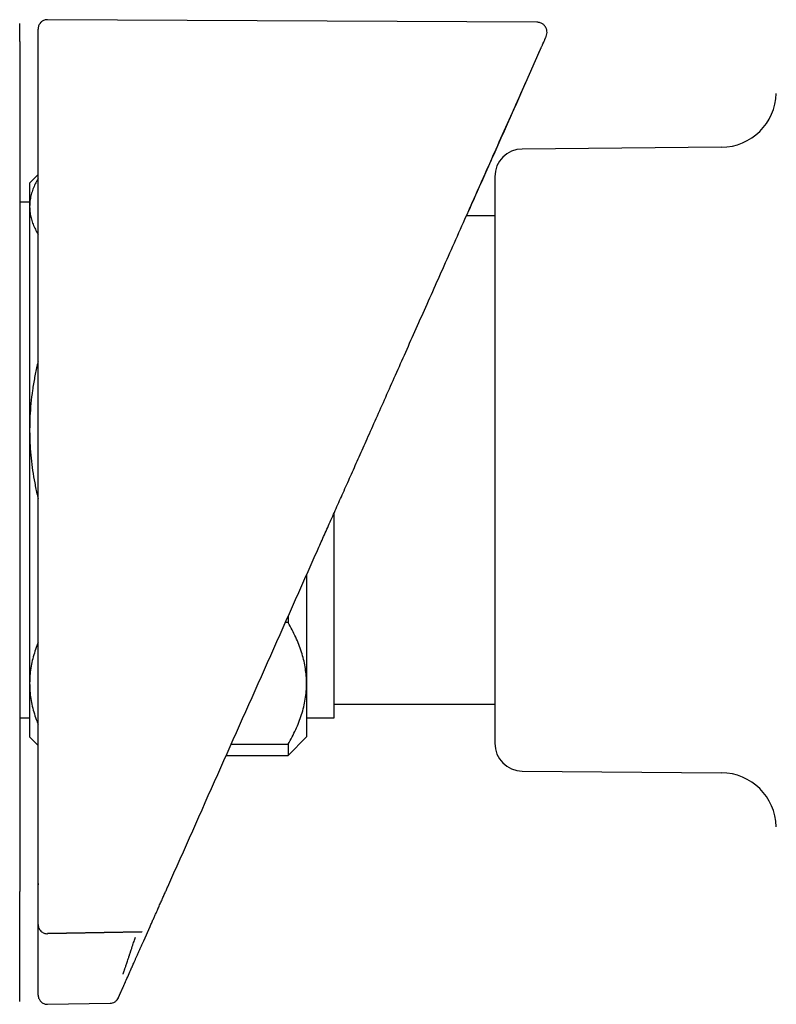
# Model space of a CAD drawing. Header units: millimetres. Extents: x 8 to 1795, y 12 to 2712.
# Tile 13 of 25: x 589 to 630, y 1482 to 1535. Entities that reach past the tile are written whole.
import ezdxf

# ---------------------------------------------------------------- set-up
doc = ezdxf.new("R2010")
doc.units = ezdxf.units.MM

msp = doc.modelspace()

# ---------------------------------------------------------------- linework, layer by layer
at = {"color": 7, "linetype": 'Continuous', "lineweight": 30}
for p, q in [((617.365, 1535.322), (590.845, 1535.461)), ((616.76, 1532.067), (617.487, 1533.7)), ((617.469, 1533.691), (617.508, 1533.754)), ((627.359, 1528.552), (616.569, 1528.458)), ((590.342, 1527.075), (589.882, 1526.615)), ((615.082, 1526.958), (615.082, 1496.272)), ((589.882, 1526.615), (589.882, 1525.343)), ((589.882, 1525.577), (589.342, 1525.577)), ((589.882, 1525.343), (589.882, 1513.245)), ((615.082, 1524.835), (613.54, 1524.835)), ((589.882, 1513.245), (589.882, 1499.517)), ((606.382, 1497.653), (606.382, 1508.756)), ((604.882, 1505.388), (604.882, 1499.517)), ((603.882, 1502.808), (603.733, 1502.808)), ((603.882, 1503.14), (603.882, 1502.808)), ((589.882, 1499.517), (589.882, 1496.615)), ((604.882, 1499.517), (604.882, 1496.615)), ((606.382, 1498.394), (615.082, 1498.394)), ((589.342, 1497.653), (589.882, 1497.653)), ((604.882, 1497.653), (606.382, 1497.653)), ((589.882, 1496.615), (590.342, 1496.155)), ((603.882, 1495.615), (604.882, 1496.615)), ((600.802, 1496.225), (603.882, 1496.225)), ((603.882, 1496.225), (603.882, 1495.615)), ((600.531, 1495.615), (603.882, 1495.615)), ((616.569, 1494.772), (627.359, 1494.678)), ((590.35, 1488.673), (590.348, 1488.599)), ((590.342, 1485.695), (590.342, 1486.456)), ((596.059, 1485.571), (596.405, 1486.349)), ((590.851, 1485.965), (595.96, 1486.059)), ((590.852, 1485.963), (590.851, 1485.964)), ((590.852, 1485.985), (595.969, 1486.08)), ((595.96, 1486.059), (595.96, 1486.059)), ((590.342, 1482.638), (590.342, 1482.66)), ((594.688, 1482.493), (594.699, 1482.516)), ((589.342, 1482.296), (589.342, 1482.318)), ((590.851, 1482.138), (594.24, 1482.197))]:
    msp.add_line(p, q, dxfattribs=at)
for centre, radius, start, end in [((627.333, 1531.552), 3, 270.5, 358.4828), ((616.582, 1526.958), 1.5, 90.5, 180), ((616.582, 1496.272), 1.5, 180, 269.5), ((627.333, 1491.678), 3, 1.5172, 89.5)]:
    msp.add_arc(centre, radius, start, end, dxfattribs=at)
for points, knots in [([(589.342, 1534.283), (589.342, 1534.382), (589.342, 1534.581), (589.342, 1534.816), (589.342, 1535.004), (589.342, 1535.142), (589.342, 1535.226), (589.342, 1535.263), (589.342, 1535.256), (589.342, 1535.255)], [0, 0, 0, 0, 0.160009, 0.320014, 0.480014, 0.640012, 0.800007, 0.960001, 1, 1, 1, 1]), ([(590.845, 1535.461), (590.805, 1535.459), (590.732, 1535.454), (590.636, 1535.419), (590.573, 1535.384), (590.539, 1535.359), (590.523, 1535.347), (590.511, 1535.336), (590.499, 1535.325), (590.48, 1535.306), (590.455, 1535.279), (590.427, 1535.241), (590.395, 1535.188), (590.365, 1535.119), (590.344, 1535.033), (590.343, 1534.977), (590.342, 1534.946)], [0, 0, 0, 0, 0.094512, 0.174452, 0.23625, 0.25977, 0.269979, 0.281646, 0.296186, 0.31424, 0.362019, 0.426275, 0.507387, 0.641842, 0.806178, 1, 1, 1, 1]), ([(617.865, 1534.549), (617.882, 1534.598), (617.915, 1534.691), (617.914, 1534.817), (617.897, 1534.908), (617.877, 1534.97), (617.846, 1535.038), (617.791, 1535.124), (617.711, 1535.202), (617.624, 1535.259), (617.544, 1535.294), (617.457, 1535.317), (617.396, 1535.321), (617.365, 1535.322)], [0, 0, 0, 0, 0.142601, 0.269726, 0.340941, 0.39895, 0.448087, 0.54665, 0.677129, 0.752511, 0.832699, 0.915863, 1, 1, 1, 1]), ([(590.342, 1533.981), (590.342, 1534.079), (590.342, 1534.276), (590.342, 1534.508), (590.342, 1534.693), (590.342, 1534.83), (590.342, 1534.913), (590.342, 1534.95), (590.342, 1534.943), (590.342, 1534.942)], [0, 0, 0, 0, 0.160986, 0.321967, 0.482944, 0.643918, 0.80489, 0.96586, 1, 1, 1, 1]), ([(589.342, 1534.283), (589.342, 1534.28), (589.342, 1534.276), (589.342, 1534.246), (589.342, 1534.199), (589.342, 1534.133), (589.342, 1534.053), (589.342, 1533.963), (589.342, 1533.868), (589.342, 1533.804), (589.342, 1533.771)], [0, 0, 0, 0, 0.1200812, 0.2404939, 0.3699193, 0.4999945, 0.6294195, 0.7594946, 0.8795822, 1, 1, 1, 1]), ([(617.487, 1533.7), (617.488, 1533.702), (617.49, 1533.706), (617.492, 1533.712), (617.495, 1533.718), (617.498, 1533.724), (617.501, 1533.732), (617.504, 1533.739), (617.508, 1533.746), (617.511, 1533.754), (617.515, 1533.762), (617.519, 1533.771), (617.523, 1533.78), (617.527, 1533.79), (617.532, 1533.801), (617.537, 1533.812), (617.542, 1533.823), (617.547, 1533.835), (617.553, 1533.848), (617.559, 1533.861), (617.564, 1533.873), (617.569, 1533.884), (617.573, 1533.893), (617.576, 1533.9), (617.578, 1533.904), (617.578, 1533.905), (617.579, 1533.906), (617.58, 1533.908), (617.583, 1533.914), (617.59, 1533.931), (617.605, 1533.965), (617.625, 1534.01), (617.648, 1534.061), (617.669, 1534.109), (617.69, 1534.155), (617.718, 1534.218), (617.751, 1534.293), (617.786, 1534.371), (617.822, 1534.452), (617.851, 1534.518), (617.866, 1534.552), (617.864, 1534.545), (617.863, 1534.544)], [0, 0, 0, 0, 0.002149, 0.004645, 0.007489, 0.010681, 0.014221, 0.018108, 0.022092, 0.026385, 0.030988, 0.035899, 0.04112, 0.047312, 0.053889, 0.060852, 0.068199, 0.075931, 0.084049, 0.092552, 0.10144, 0.107914, 0.114578, 0.120599, 0.121559, 0.122522, 0.123489, 0.124459, 0.12521, 0.137247, 0.158694, 0.196835, 0.23533, 0.273845, 0.312467, 0.351101, 0.443131, 0.535173, 0.62716, 0.791459, 0.955806, 1, 1, 1, 1]), ([(589.342, 1533.771), (589.342, 1531.63), (589.342, 1527.348), (589.342, 1520.925), (589.342, 1514.501), (589.342, 1508.078), (589.342, 1501.654), (589.342, 1495.23), (589.342, 1490.948), (589.342, 1488.807)], [0, 0, 0, 0, 0.1428719, 0.285729, 0.4285773, 0.5714227, 0.714271, 0.8571281, 1, 1, 1, 1]), ([(590.342, 1533.495), (590.342, 1533.495), (590.342, 1533.495), (590.342, 1533.495), (590.342, 1533.496), (590.342, 1533.497), (590.342, 1533.511), (590.342, 1533.533), (590.342, 1533.569), (590.342, 1533.618), (590.342, 1533.687), (590.342, 1533.766), (590.342, 1533.839), (590.342, 1533.9), (590.342, 1533.945), (590.342, 1533.975), (590.342, 1533.979), (590.342, 1533.981)], [0, 0, 0, 0, 0.000188, 0.00039, 0.000874, 0.002341, 0.007656, 0.053581, 0.090599, 0.148385, 0.251488, 0.376078, 0.501043, 0.625558, 0.750557, 0.875163, 1, 1, 1, 1]), ([(590.342, 1488.674), (590.342, 1490.541), (590.342, 1494.276), (590.342, 1499.878), (590.342, 1505.481), (590.342, 1511.084), (590.342, 1516.687), (590.342, 1521.356), (590.342, 1525.092), (590.342, 1527.893), (590.342, 1530.022), (590.342, 1531.332), (590.342, 1531.723), (590.342, 1531.869), (590.342, 1531.914), (590.342, 1531.959), (590.342, 1532.004), (590.342, 1532.049), (590.342, 1532.176), (590.342, 1532.372), (590.342, 1532.628), (590.342, 1532.852), (590.342, 1533.043), (590.342, 1533.202), (590.342, 1533.329), (590.342, 1533.423), (590.342, 1533.475), (590.342, 1533.495)], [0, 0, 0, 0, 0.124994, 0.24999, 0.37499, 0.499999, 0.624988, 0.749999, 0.812488, 0.874999, 0.937499, 0.954988, 0.962692, 0.963702, 0.964711, 0.96572, 0.96673, 0.96774, 0.968749, 0.975184, 0.980896, 0.985885, 0.990153, 0.993698, 0.996521, 0.998622, 1, 1, 1, 1]), ([(605.471, 1506.711), (605.583, 1506.963), (605.813, 1507.48), (606.166, 1508.273), (606.535, 1509.101), (606.92, 1509.966), (607.321, 1510.866), (607.737, 1511.801), (608.185, 1512.807), (608.665, 1513.885), (609.178, 1515.037), (609.71, 1516.233), (610.261, 1517.471), (610.832, 1518.752), (611.421, 1520.076), (612.03, 1521.443), (612.657, 1522.853), (613.304, 1524.305), (613.965, 1525.79), (614.641, 1527.308), (615.331, 1528.858), (616.039, 1530.449), (616.517, 1531.523), (616.759, 1532.067)], [0, 0, 0, 0, 0.029778, 0.060969, 0.093573, 0.127588, 0.163015, 0.199853, 0.238101, 0.281803, 0.327209, 0.37432, 0.423134, 0.473651, 0.525869, 0.579788, 0.635406, 0.692724, 0.751739, 0.811352, 0.8726, 0.935483, 1, 1, 1, 1]), ([(616.753, 1532.051), (615.86, 1530.045), (614.79, 1527.642), (613.718, 1525.234), (613.54, 1524.835)], [0, 0, 0, 0, 0.834464, 1, 1, 1, 1]), ([(590.342, 1526.847), (590.327, 1526.823), (590.253, 1526.706), (590.148, 1526.495), (590.03, 1526.211), (589.946, 1525.925), (589.892, 1525.635), (589.885, 1525.441), (589.882, 1525.343)], [0, 0, 0, 0, 0.049231, 0.237546, 0.425855, 0.61689, 0.807921, 1, 1, 1, 1]), ([(589.882, 1525.343), (589.882, 1525.317), (589.883, 1525.201), (589.902, 1524.994), (589.956, 1524.722), (590.04, 1524.449), (590.155, 1524.178), (590.257, 1523.974), (590.327, 1523.863), (590.342, 1523.84)], [0, 0, 0, 0, 0.05139, 0.230227, 0.409067, 0.590472, 0.771965, 0.953386, 1, 1, 1, 1]), ([(590.342, 1516.955), (590.327, 1516.895), (590.253, 1516.61), (590.148, 1516.088), (590.03, 1515.39), (589.946, 1514.679), (589.892, 1513.964), (589.885, 1513.485), (589.882, 1513.245)], [0, 0, 0, 0, 0.0493574, 0.2357939, 0.4260344, 0.6162699, 0.808136, 1, 1, 1, 1]), ([(589.882, 1513.245), (589.882, 1513.181), (589.883, 1512.894), (589.902, 1512.383), (589.956, 1511.713), (590.039, 1511.044), (590.154, 1510.373), (590.256, 1509.87), (590.327, 1509.591), (590.342, 1509.535)], [0, 0, 0, 0, 0.051389, 0.230225, 0.409062, 0.589278, 0.769497, 0.95352, 1, 1, 1, 1]), ([(597.361, 1488.496), (598.264, 1490.524), (600.069, 1494.579), (602.773, 1500.651), (604.572, 1504.691), (605.471, 1506.711)], [0, 0, 0, 0, 0.333565, 0.666894, 1, 1, 1, 1]), ([(604.882, 1499.517), (604.882, 1499.552), (604.881, 1499.72), (604.862, 1500.022), (604.809, 1500.421), (604.726, 1500.82), (604.612, 1501.22), (604.471, 1501.62), (604.3, 1502.02), (604.106, 1502.416), (603.957, 1502.678), (603.882, 1502.808)], [0, 0, 0, 0, 0.031426, 0.150353, 0.269282, 0.389133, 0.508986, 0.631385, 0.753788, 0.876892, 1, 1, 1, 1]), ([(590.342, 1501.725), (590.332, 1501.701), (590.265, 1501.547), (590.165, 1501.257), (590.046, 1500.855), (589.959, 1500.447), (589.902, 1500.036), (589.883, 1499.725), (589.882, 1499.552), (589.882, 1499.517)], [0, 0, 0, 0, 0.033191, 0.213766, 0.39776, 0.58175, 0.767201, 0.95265, 1, 1, 1, 1]), ([(589.882, 1499.517), (589.885, 1499.379), (589.891, 1499.105), (589.942, 1498.692), (590.021, 1498.281), (590.135, 1497.867), (590.243, 1497.544), (590.322, 1497.359), (590.342, 1497.312)], [0, 0, 0, 0, 0.185022, 0.370046, 0.556609, 0.743177, 0.934019, 1, 1, 1, 1]), ([(603.882, 1496.225), (603.956, 1496.356), (604.105, 1496.617), (604.3, 1497.014), (604.472, 1497.417), (604.617, 1497.826), (604.733, 1498.242), (604.818, 1498.664), (604.872, 1499.089), (604.879, 1499.374), (604.882, 1499.517)], [0, 0, 0, 0, 0.122973, 0.245942, 0.369581, 0.493217, 0.619375, 0.745529, 0.872765, 1, 1, 1, 1]), ([(589.342, 1488.807), (589.342, 1488.773), (589.342, 1488.704), (589.342, 1488.601), (589.342, 1488.504), (589.342, 1488.416), (589.342, 1488.342), (589.342, 1488.288), (589.342, 1488.251), (589.342, 1488.242), (589.342, 1488.238)], [0, 0, 0, 0, 0.120451, 0.241222, 0.3703, 0.499995, 0.629075, 0.758768, 0.87923, 1, 1, 1, 1]), ([(590.342, 1486.464), (590.342, 1486.488), (590.342, 1486.539), (590.342, 1486.615), (590.342, 1486.694), (590.342, 1486.775), (590.342, 1486.858), (590.342, 1486.944), (590.342, 1487.032), (590.342, 1487.119), (590.342, 1487.204), (590.342, 1487.284), (590.342, 1487.361), (590.342, 1487.436), (590.342, 1487.509), (590.342, 1487.579), (590.342, 1487.632), (590.342, 1487.668), (590.342, 1487.689), (590.342, 1487.713), (590.342, 1487.736), (590.342, 1487.759), (590.342, 1487.783), (590.342, 1487.806), (590.342, 1487.846), (590.342, 1487.902), (590.342, 1487.993), (590.342, 1488.102), (590.342, 1488.224), (590.342, 1488.342), (590.342, 1488.453), (590.342, 1488.563), (590.342, 1488.637), (590.342, 1488.674)], [0, 0, 0, 0, 0.03649, 0.073841, 0.112055, 0.151131, 0.191068, 0.231868, 0.27353, 0.317303, 0.356033, 0.393487, 0.429665, 0.464567, 0.498193, 0.530542, 0.561616, 0.569919, 0.580132, 0.590744, 0.601311, 0.611832, 0.622307, 0.632737, 0.643121, 0.675458, 0.707344, 0.763161, 0.817539, 0.864875, 0.911064, 0.956105, 1, 1, 1, 1]), ([(596.408, 1486.355), (596.423, 1486.389), (596.453, 1486.457), (596.498, 1486.557), (596.542, 1486.655), (596.584, 1486.751), (596.626, 1486.845), (596.667, 1486.936), (596.707, 1487.026), (596.746, 1487.115), (596.785, 1487.202), (596.813, 1487.265), (596.831, 1487.305), (596.839, 1487.324), (596.847, 1487.342), (596.855, 1487.36), (596.864, 1487.38), (596.888, 1487.433), (596.925, 1487.517), (596.976, 1487.632), (597.027, 1487.746), (597.077, 1487.859), (597.127, 1487.97), (597.175, 1488.079), (597.223, 1488.186), (597.269, 1488.29), (597.315, 1488.393), (597.346, 1488.462), (597.361, 1488.496)], [0, 0, 0, 0, 0.05173, 0.102096, 0.151098, 0.198736, 0.24501, 0.289919, 0.333465, 0.376752, 0.418602, 0.459014, 0.467711, 0.47634, 0.484898, 0.493387, 0.502476, 0.513948, 0.567266, 0.621032, 0.673461, 0.724553, 0.774308, 0.822727, 0.868979, 0.913942, 0.957616, 1, 1, 1, 1]), ([(589.342, 1482.39), (589.342, 1482.399), (589.342, 1482.419), (589.342, 1482.455), (589.342, 1482.497), (589.342, 1482.545), (589.342, 1482.593), (589.342, 1482.636), (589.342, 1482.674), (589.342, 1482.711), (589.342, 1482.749), (589.342, 1482.789), (589.342, 1482.86), (589.342, 1482.922), (589.342, 1482.975), (589.342, 1482.99), (589.342, 1483.006), (589.342, 1483.022), (589.342, 1483.053), (589.342, 1483.099), (589.342, 1483.158), (589.342, 1483.215), (589.342, 1483.27), (589.342, 1483.322), (589.342, 1483.372), (589.342, 1483.419), (589.342, 1483.464), (589.342, 1483.506), (589.342, 1483.542), (589.342, 1483.573), (589.342, 1483.599), (589.342, 1483.618), (589.342, 1483.63), (589.342, 1483.637), (589.342, 1483.644), (589.342, 1483.65), (589.342, 1483.657), (589.342, 1483.664), (589.342, 1483.674), (589.342, 1483.715), (589.342, 1483.785), (589.342, 1483.884), (589.342, 1483.981), (589.342, 1484.076), (589.342, 1484.17), (589.342, 1484.262), (589.342, 1484.352), (589.342, 1484.439), (589.342, 1484.524), (589.342, 1484.607), (589.342, 1484.686), (589.342, 1484.764), (589.342, 1484.842), (589.342, 1484.921), (589.342, 1484.988), (589.342, 1485.029), (589.342, 1485.045), (589.342, 1485.05), (589.342, 1485.055), (589.342, 1485.059), (589.342, 1485.065), (589.342, 1485.095), (589.342, 1485.149), (589.342, 1485.226), (589.342, 1485.302), (589.342, 1485.374), (589.342, 1485.443), (589.342, 1485.507), (589.342, 1485.567), (589.342, 1485.625), (589.342, 1485.679), (589.342, 1485.729), (589.342, 1485.764), (589.342, 1485.789), (589.342, 1485.803), (589.342, 1485.819), (589.342, 1485.835), (589.342, 1485.851), (589.342, 1485.893), (589.342, 1485.961), (589.342, 1486.055), (589.342, 1486.148), (589.342, 1486.242), (589.342, 1486.339), (589.342, 1486.412), (589.342, 1486.458), (589.342, 1486.477), (589.342, 1486.496), (589.342, 1486.515), (589.342, 1486.535), (589.342, 1486.556), (589.342, 1486.579), (589.342, 1486.648), (589.342, 1486.763), (589.342, 1486.922), (589.342, 1487.074), (589.342, 1487.222), (589.342, 1487.369), (589.342, 1487.516), (589.342, 1487.662), (589.342, 1487.807), (589.342, 1487.95), (589.342, 1488.094), (589.342, 1488.19), (589.342, 1488.238)], [0, 0, 0, 0, 0.009905, 0.020286, 0.031142, 0.042473, 0.05428, 0.062269, 0.069509, 0.076722, 0.083933, 0.091144, 0.098354, 0.122586, 0.124719, 0.127592, 0.130555, 0.133488, 0.136391, 0.147509, 0.158321, 0.168661, 0.178529, 0.187924, 0.197006, 0.205598, 0.213701, 0.221314, 0.228438, 0.233351, 0.238001, 0.242388, 0.24363, 0.24485, 0.246047, 0.24722, 0.248371, 0.249499, 0.251245, 0.253517, 0.271734, 0.289549, 0.30696, 0.323969, 0.340873, 0.35736, 0.373429, 0.38908, 0.404314, 0.418869, 0.433022, 0.446771, 0.460118, 0.474588, 0.488553, 0.49525, 0.496117, 0.496983, 0.497847, 0.498708, 0.499567, 0.500649, 0.514458, 0.528029, 0.541157, 0.55384, 0.56608, 0.5768, 0.587155, 0.597144, 0.606769, 0.614937, 0.622822, 0.62484, 0.627498, 0.630203, 0.632899, 0.635586, 0.638264, 0.654374, 0.670152, 0.685599, 0.700713, 0.717248, 0.733366, 0.736483, 0.739584, 0.742669, 0.745738, 0.748791, 0.752219, 0.755893, 0.759557, 0.785461, 0.810897, 0.833613, 0.855941, 0.877882, 0.899436, 0.920601, 0.941012, 0.961048, 0.980711, 1, 1, 1, 1]), ([(590.342, 1486.464), (590.343, 1486.433), (590.345, 1486.388), (590.36, 1486.325), (590.382, 1486.261), (590.422, 1486.183), (590.488, 1486.103), (590.57, 1486.037), (590.662, 1485.991), (590.757, 1485.964), (590.82, 1485.962), (590.851, 1485.961)], [0, 0, 0, 0, 0.135662, 0.200145, 0.261825, 0.386552, 0.515168, 0.642811, 0.767428, 0.887067, 1, 1, 1, 1]), ([(590.342, 1484.198), (590.342, 1484.204), (590.342, 1484.215), (590.342, 1484.263), (590.342, 1484.332), (590.342, 1484.422), (590.342, 1484.533), (590.342, 1484.662), (590.342, 1484.808), (590.342, 1484.968), (590.342, 1485.139), (590.342, 1485.32), (590.342, 1485.506), (590.342, 1485.632), (590.342, 1485.695)], [0, 0, 0, 0, 0.0835713, 0.1666712, 0.2506523, 0.3338509, 0.4166784, 0.5004794, 0.583639, 0.6664529, 0.7502681, 0.8335812, 0.9163743, 1, 1, 1, 1]), ([(594.939, 1483.766), (594.941, 1483.772), (594.945, 1483.782), (594.958, 1483.818), (594.972, 1483.86), (594.987, 1483.905), (595.005, 1483.956), (595.024, 1484.014), (595.046, 1484.077), (595.07, 1484.149), (595.097, 1484.229), (595.126, 1484.317), (595.162, 1484.424), (595.207, 1484.559), (595.248, 1484.68), (595.277, 1484.767), (595.291, 1484.81), (595.306, 1484.855), (595.321, 1484.901), (595.337, 1484.949), (595.353, 1484.998), (595.369, 1485.046), (595.388, 1485.103), (595.407, 1485.158), (595.427, 1485.218), (595.445, 1485.274), (595.466, 1485.337), (595.496, 1485.429), (595.533, 1485.54), (595.574, 1485.664), (595.599, 1485.739), (595.611, 1485.774)], [0, 0, 0, 0, 0.0612331, 0.123575, 0.1656493, 0.2080393, 0.2506671, 0.2896328, 0.3297272, 0.3709099, 0.4131299, 0.4563262, 0.5004274, 0.561338, 0.6294989, 0.6457604, 0.6623582, 0.6792851, 0.6965331, 0.7140937, 0.7319582, 0.7501168, 0.7660885, 0.7924327, 0.809419, 0.8288898, 0.8507885, 0.8750474, 0.9232822, 0.9648395, 1, 1, 1, 1]), ([(595.387, 1484.062), (595.389, 1484.066), (595.392, 1484.075), (595.406, 1484.106), (595.426, 1484.15), (595.455, 1484.215), (595.495, 1484.304), (595.547, 1484.421), (595.606, 1484.555), (595.672, 1484.703), (595.743, 1484.863), (595.831, 1485.06), (595.937, 1485.297), (596.018, 1485.479), (596.059, 1485.571)], [0, 0, 0, 0, 0.062539, 0.124676, 0.187161, 0.25073, 0.333057, 0.415802, 0.500441, 0.582926, 0.665782, 0.750198, 0.874615, 1, 1, 1, 1]), ([(590.342, 1482.733), (590.342, 1482.741), (590.342, 1482.758), (590.342, 1482.789), (590.342, 1482.825), (590.342, 1482.866), (590.342, 1482.905), (590.342, 1482.941), (590.342, 1482.965), (590.342, 1482.982), (590.342, 1482.991), (590.342, 1483), (590.342, 1483.009), (590.342, 1483.018), (590.342, 1483.032), (590.342, 1483.052), (590.342, 1483.08), (590.342, 1483.116), (590.342, 1483.16), (590.342, 1483.211), (590.342, 1483.262), (590.342, 1483.311), (590.342, 1483.36), (590.342, 1483.409), (590.342, 1483.458), (590.342, 1483.721), (590.342, 1483.968), (590.342, 1484.198)], [0, 0, 0, 0, 0.030981, 0.063317, 0.097006, 0.132051, 0.16845, 0.191547, 0.215159, 0.221428, 0.227732, 0.234071, 0.240446, 0.246856, 0.252392, 0.269742, 0.288273, 0.307984, 0.340248, 0.375211, 0.40601, 0.43681, 0.467609, 0.498409, 0.529208, 0.560008, 1, 1, 1, 1]), ([(594.731, 1482.589), (594.735, 1482.598), (594.743, 1482.615), (594.757, 1482.646), (594.772, 1482.682), (594.791, 1482.723), (594.808, 1482.762), (594.824, 1482.799), (594.835, 1482.823), (594.843, 1482.84), (594.847, 1482.849), (594.851, 1482.858), (594.855, 1482.867), (594.859, 1482.876), (594.865, 1482.89), (594.874, 1482.91), (594.886, 1482.938), (594.902, 1482.974), (594.922, 1483.019), (594.945, 1483.07), (594.968, 1483.122), (594.99, 1483.171), (595.012, 1483.22), (595.034, 1483.269), (595.056, 1483.318), (595.173, 1483.583), (595.284, 1483.83), (595.387, 1484.062)], [0, 0, 0, 0, 0.030987, 0.063327, 0.097019, 0.132063, 0.168462, 0.191557, 0.215166, 0.221434, 0.227738, 0.234077, 0.240451, 0.24686, 0.252397, 0.269755, 0.288291, 0.308003, 0.340263, 0.375213, 0.406013, 0.436812, 0.467611, 0.498411, 0.52921, 0.560009, 1, 1, 1, 1]), ([(590.342, 1482.66), (590.342, 1482.661), (590.342, 1482.662), (590.342, 1482.663), (590.342, 1482.665), (590.342, 1482.667), (590.342, 1482.668), (590.342, 1482.67), (590.342, 1482.671), (590.342, 1482.672), (590.342, 1482.674), (590.342, 1482.676), (590.342, 1482.68), (590.342, 1482.688), (590.342, 1482.7), (590.342, 1482.714), (590.342, 1482.727), (590.342, 1482.733)], [0, 0, 0, 0, 0.084548, 0.162834, 0.23486, 0.300624, 0.360127, 0.395695, 0.428579, 0.458779, 0.486294, 0.521083, 0.56621, 0.683182, 0.79447, 0.900075, 1, 1, 1, 1]), ([(590.342, 1482.638), (590.345, 1482.598), (590.35, 1482.525), (590.384, 1482.431), (590.423, 1482.361), (590.467, 1482.305), (590.523, 1482.249), (590.605, 1482.193), (590.718, 1482.146), (590.805, 1482.14), (590.851, 1482.138)], [0, 0, 0, 0, 0.1483756, 0.2758302, 0.3757891, 0.4500041, 0.5455142, 0.6726739, 0.8270544, 1, 1, 1, 1]), ([(594.24, 1482.197), (594.287, 1482.201), (594.381, 1482.211), (594.511, 1482.275), (594.621, 1482.369), (594.666, 1482.453), (594.688, 1482.493)], [0, 0, 0, 0, 0.244904, 0.5, 0.755096, 1, 1, 1, 1]), ([(594.699, 1482.516), (594.699, 1482.517), (594.699, 1482.518), (594.7, 1482.519), (594.701, 1482.521), (594.701, 1482.523), (594.702, 1482.524), (594.703, 1482.526), (594.703, 1482.527), (594.704, 1482.528), (594.705, 1482.53), (594.706, 1482.532), (594.708, 1482.536), (594.711, 1482.544), (594.716, 1482.556), (594.723, 1482.571), (594.728, 1482.583), (594.731, 1482.589)], [0, 0, 0, 0, 0.084495, 0.162744, 0.234747, 0.300503, 0.360012, 0.395593, 0.428496, 0.458721, 0.486268, 0.521104, 0.566284, 0.683347, 0.794652, 0.900202, 1, 1, 1, 1]), ([(589.342, 1482.318), (589.342, 1482.319), (589.342, 1482.32), (589.342, 1482.321), (589.342, 1482.323), (589.342, 1482.325), (589.342, 1482.326), (589.342, 1482.328), (589.342, 1482.329), (589.342, 1482.33), (589.342, 1482.331), (589.342, 1482.332), (589.342, 1482.334), (589.342, 1482.338), (589.342, 1482.345), (589.342, 1482.357), (589.342, 1482.371), (589.342, 1482.384), (589.342, 1482.39)], [0, 0, 0, 0, 0.08483, 0.163318, 0.235463, 0.301266, 0.360728, 0.39132, 0.419915, 0.446513, 0.471112, 0.493715, 0.527593, 0.566243, 0.683252, 0.794547, 0.900129, 1, 1, 1, 1])]:
    msp.add_open_spline(points, degree=3, knots=knots, dxfattribs=at)

doc.saveas('drawing.dxf')
